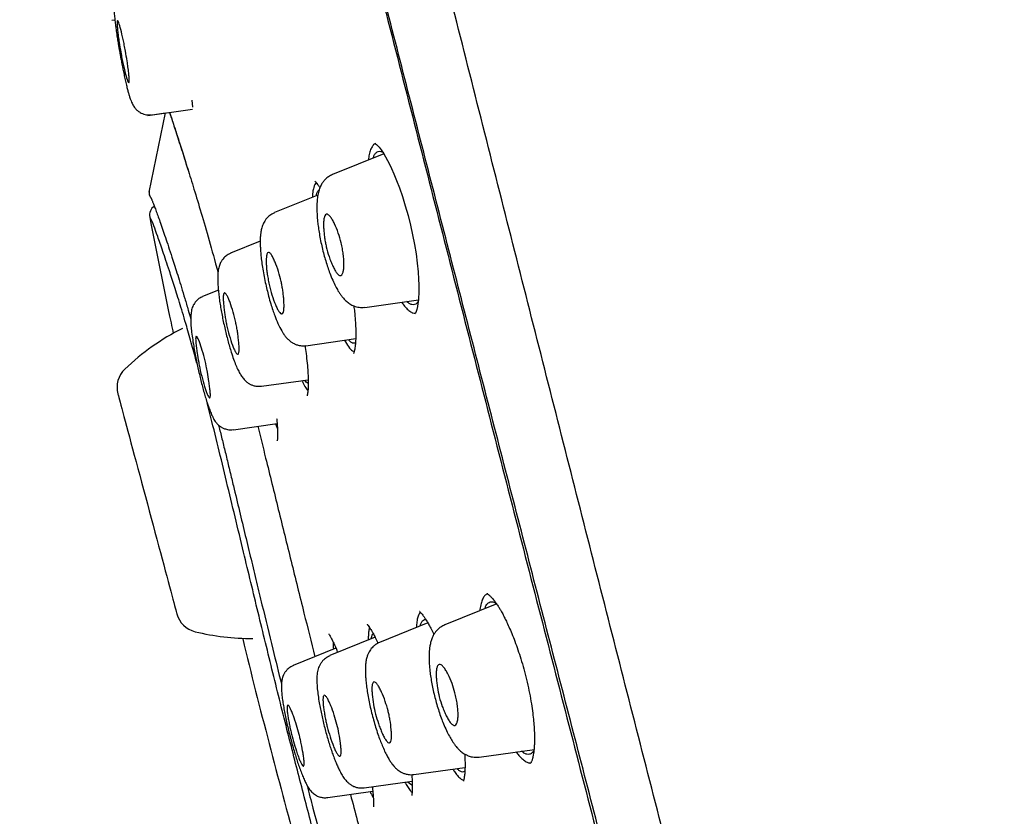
# Model space of a CAD drawing. Header units: millimetres. Extents: x 8 to 1894, y 12 to 2738.
# Tile 63 of 158: x 434 to 462, y 1852 to 1875. Entities that reach past the tile are written whole.
import ezdxf

# ---------------------------------------------------------------- set-up
doc = ezdxf.new("R2010")
doc.units = ezdxf.units.MM

msp = doc.modelspace()

# ---------------------------------------------------------------- linework, layer by layer
at = {"color": 7, "linetype": 'Continuous', "lineweight": 30}
for p, q in [((436.873, 1874.994), (436.958, 1875.006)), ((439.157, 1872.711), (439.177, 1872.503)), ((437.901, 1872.269), (439.182, 1872.449)), ((437.903, 1872.27), (438.402, 1872.34)), ((438.402, 1872.34), (437.935, 1870.077)), ((438.401, 1872.322), (438.399, 1872.326)), ((444.413, 1871.467), (444.361, 1871.434)), ((444.65, 1871.173), (443.181, 1870.58)), ((442.718, 1870.35), (442.678, 1870.292)), ((442.766, 1869.993), (441.521, 1869.49)), ((441.117, 1868.676), (440.27, 1868.333)), ((439.92, 1867.274), (439.466, 1867.09)), ((444.107, 1866.781), (445.642, 1866.997)), ((442.421, 1865.685), (443.849, 1865.886)), ((441.156, 1864.525), (442.49, 1864.712)), ((440.348, 1863.281), (441.6, 1863.457)), ((441.551, 1863.45), (441.611, 1863.311)), ((447.888, 1858.305), (446.395, 1857.702)), ((445.912, 1857.76), (444.528, 1857.201)), ((444.405, 1857.345), (443.106, 1856.82)), ((443.283, 1857.033), (442.063, 1856.54)), ((443.275, 1857.03), (443.276, 1857.049)), ((441.309, 1857.02), (441.31, 1857.02)), ((447.381, 1853.919), (448.962, 1854.141)), ((448.84, 1853.739), (448.825, 1853.751)), ((445.513, 1853.419), (446.976, 1853.624)), ((444.091, 1853.038), (445.464, 1853.231)), ((443.048, 1852.759), (444.338, 1852.94)), ((444.339, 1852.924), (444.33, 1852.939))]:
    msp.add_line(p, q, dxfattribs=at)
at = {"color": 7, "linetype": 'Continuous', "lineweight": 30, "flags": 128}
for points in [[(444.407, 1871.474), (444.406, 1871.474), (444.418, 1871.462), (444.448, 1871.436), (444.482, 1871.401), (444.518, 1871.36), (444.576, 1871.284), (444.64, 1871.189), (444.703, 1871.085), (444.76, 1870.983), (444.813, 1870.879), (444.874, 1870.751), (444.943, 1870.596), (445.018, 1870.412), (445.1, 1870.196), (445.186, 1869.948), (445.269, 1869.684), (445.346, 1869.411), (445.416, 1869.134), (445.478, 1868.856), (445.531, 1868.581), (445.575, 1868.31), (445.61, 1868.048), (445.636, 1867.799), (445.65, 1867.59), (445.656, 1867.425), (445.657, 1867.299), (445.656, 1867.207), (445.654, 1867.155), (445.649, 1867.083), (445.642, 1866.993), (445.63, 1866.893), (445.614, 1866.801), (445.595, 1866.721), (445.576, 1866.659), (445.559, 1866.617), (445.545, 1866.597), (445.545, 1866.597)], [(437.045, 1864.308), (437.047, 1864.302), (437.052, 1864.281), (437.061, 1864.248), (437.074, 1864.201), (437.09, 1864.141), (437.109, 1864.069), (437.132, 1863.984), (437.158, 1863.887), (437.187, 1863.778), (437.219, 1863.659), (437.254, 1863.528), (437.292, 1863.387), (437.332, 1863.237), (437.375, 1863.078), (437.42, 1862.911), (437.466, 1862.736), (437.515, 1862.555), (437.565, 1862.367), (437.617, 1862.175), (437.67, 1861.978), (437.723, 1861.777), (437.778, 1861.574), (437.833, 1861.369), (437.888, 1861.164), (437.943, 1860.958), (437.998, 1860.753), (438.052, 1860.55), (438.106, 1860.35), (438.159, 1860.153), (438.21, 1859.96), (438.26, 1859.773), (438.309, 1859.591), (438.356, 1859.417), (438.401, 1859.249), (438.443, 1859.09), (438.483, 1858.94), (438.521, 1858.8), (438.556, 1858.669), (438.588, 1858.549), (438.617, 1858.44), (438.643, 1858.343), (438.666, 1858.259), (438.686, 1858.186), (438.702, 1858.126), (438.714, 1858.08), (438.723, 1858.046), (438.728, 1858.026), (438.73, 1858.019)], [(437.045, 1864.308), (437.047, 1864.302), (437.052, 1864.281), (437.061, 1864.248), (437.074, 1864.201), (437.09, 1864.141), (437.109, 1864.069), (437.132, 1863.984), (437.158, 1863.887), (437.187, 1863.778), (437.219, 1863.659), (437.254, 1863.528), (437.292, 1863.387), (437.332, 1863.237), (437.375, 1863.078), (437.42, 1862.911), (437.466, 1862.736), (437.515, 1862.555), (437.565, 1862.367), (437.617, 1862.175), (437.67, 1861.978), (437.723, 1861.777), (437.778, 1861.574), (437.833, 1861.369), (437.888, 1861.164), (437.943, 1860.958), (437.998, 1860.753), (438.052, 1860.55), (438.106, 1860.35), (438.159, 1860.153), (438.21, 1859.96), (438.26, 1859.773), (438.309, 1859.591), (438.356, 1859.417), (438.401, 1859.249), (438.443, 1859.09), (438.483, 1858.94), (438.521, 1858.8), (438.556, 1858.669), (438.588, 1858.549), (438.617, 1858.44), (438.643, 1858.343), (438.666, 1858.259), (438.686, 1858.186), (438.702, 1858.126), (438.714, 1858.08), (438.723, 1858.046), (438.728, 1858.026), (438.73, 1858.019)]]:
    msp.add_lwpolyline(points, dxfattribs=at)
at = {"color": 7, "linetype": 'Continuous', "lineweight": 30}
for centre, radius, start, end in [((438.135, 1870.056), 0.2, 189.2265, 221.6057), ((438.249, 1869.422), 0.3, 122.6084, 191.0393), ((441.974, 1860.056), 6.854, 116.7256, 133.6334), ((437.742, 1864.495), 0.721, 133.6334, 195), ((439.427, 1858.206), 0.721, 195, 256.3666), ((440.873, 1864.166), 6.854, 256.3666, 270.2374)]:
    msp.add_arc(centre, radius, start, end, dxfattribs=at)
for points, knots in [([(461.92, 1815.757), (461.605, 1816.986), (460.98, 1819.43), (460.009, 1823.2), (459.035, 1826.981), (458.056, 1830.774), (456.977, 1834.96), (455.795, 1839.539), (454.513, 1844.504), (453.084, 1850.051), (451.508, 1856.181), (449.792, 1862.911), (448.076, 1869.659), (446.361, 1876.437), (444.933, 1882.093), (443.795, 1886.616), (442.939, 1890.014), (442.086, 1893.398), (441.241, 1896.743), (440.459, 1899.819), (439.752, 1902.583), (439.127, 1904.998), (438.561, 1907.143), (438.065, 1908.998), (437.635, 1910.596), (437.202, 1912.198), (436.79, 1913.72), (436.412, 1915.089), (436.114, 1916.171), (435.89, 1916.999), (435.737, 1917.567), (435.648, 1917.892), (435.609, 1918.014), (435.597, 1918.034), (435.6, 1918.025), (435.6, 1918.025)], [0, 0, 0, 0, 0.028425, 0.05657, 0.08452, 0.112315, 0.140016, 0.176199, 0.212256, 0.248183, 0.296953, 0.345657, 0.394582, 0.443744, 0.49315, 0.518006, 0.543042, 0.568293, 0.593809, 0.619642, 0.641414, 0.663436, 0.685472, 0.707234, 0.728735, 0.750032, 0.781689, 0.813116, 0.844401, 0.875629, 0.90684, 0.937939, 0.968835, 0.999454, 1, 1, 1, 1]), ([(482.9, 1835.415), (482.876, 1835.517), (482.582, 1836.742), (481.981, 1839.081), (481.095, 1842.432), (480.168, 1845.772), (479.244, 1848.968), (478.328, 1852.022), (477.424, 1854.934), (476.494, 1857.839), (475.713, 1860.205), (475.097, 1862.033), (474.651, 1863.339), (474.19, 1864.672), (473.713, 1866.032), (473.227, 1867.402), (472.736, 1868.766), (471.927, 1870.989), (470.78, 1874.064), (469.27, 1877.982), (467.718, 1881.878), (466.124, 1885.758), (464.49, 1889.621), (462.816, 1893.468), (461.046, 1897.428), (459.177, 1901.494), (457.205, 1905.668), (455.191, 1909.817), (453.23, 1913.763), (451.922, 1916.316), (451.315, 1917.5)], [0, 0, 0, 0, 0.0035607, 0.0428832, 0.0821999, 0.1214983, 0.1608373, 0.1954267, 0.2300054, 0.2646107, 0.2992356, 0.3148002, 0.3302297, 0.3462152, 0.3628046, 0.3792901, 0.3956712, 0.4121286, 0.4598089, 0.5073703, 0.5550117, 0.6025189, 0.6501371, 0.6977248, 0.7453093, 0.7977573, 0.8500316, 0.9023886, 0.9547039, 1, 1, 1, 1]), ([(460.187, 1815.879), (459.932, 1816.867), (459.421, 1818.84), (458.628, 1821.881), (457.826, 1824.951), (457.018, 1828.045), (456.204, 1831.154), (455.234, 1834.867), (454.104, 1839.185), (452.818, 1844.107), (451.477, 1849.251), (450.08, 1854.616), (448.633, 1860.206), (447.188, 1865.798), (445.747, 1871.395), (444.313, 1876.991), (443.123, 1881.644), (442.18, 1885.349), (441.477, 1888.116), (440.781, 1890.86), (440.094, 1893.569), (439.422, 1896.22), (438.826, 1898.572), (438.306, 1900.615), (437.86, 1902.363), (437.442, 1903.989), (437.013, 1905.637), (436.59, 1907.245), (436.185, 1908.777), (435.809, 1910.199), (435.467, 1911.495), (435.158, 1912.652), (434.899, 1913.618), (434.687, 1914.414), (434.506, 1915.105), (434.37, 1915.633), (434.284, 1915.962), (434.247, 1916.089), (434.235, 1916.111), (434.238, 1916.101), (434.238, 1916.101)], [0, 0, 0, 0, 0.023406, 0.046777, 0.070122, 0.093442, 0.116743, 0.140035, 0.176612, 0.213166, 0.24969, 0.291147, 0.332584, 0.37405, 0.415564, 0.457116, 0.498706, 0.519522, 0.540358, 0.561218, 0.582102, 0.603013, 0.623947, 0.639667, 0.655399, 0.671137, 0.686871, 0.707827, 0.728758, 0.749662, 0.77471, 0.79973, 0.824744, 0.849753, 0.874758, 0.906003, 0.93721, 0.968374, 0.999494, 1, 1, 1, 1]), ([(434.278, 1915.485), (434.298, 1915.416), (434.341, 1915.27), (434.503, 1914.639), (434.74, 1913.747), (435.027, 1912.682), (435.39, 1911.34), (435.79, 1909.847), (436.206, 1908.291), (436.615, 1906.757), (437.082, 1904.999), (437.609, 1902.991), (438.19, 1900.755), (438.855, 1898.175), (439.602, 1895.265), (440.42, 1892.062), (441.258, 1888.784), (442.106, 1885.458), (443.239, 1881.001), (444.663, 1875.41), (446.382, 1868.691), (448.106, 1861.97), (449.838, 1855.248), (451.545, 1848.678), (453.213, 1842.273), (454.836, 1836.054), (456.221, 1830.734), (457.37, 1826.309), (458.287, 1822.761), (459.178, 1819.298), (459.737, 1817.083), (460.011, 1815.997)], [0, 0, 0, 0, 0.038794, 0.082069, 0.114539, 0.147155, 0.180142, 0.213286, 0.23535, 0.257429, 0.279589, 0.301722, 0.323773, 0.345921, 0.372444, 0.398851, 0.425338, 0.451865, 0.47831, 0.530907, 0.583434, 0.635979, 0.688546, 0.741137, 0.790169, 0.838945, 0.88739, 0.915818, 0.944212, 0.972658, 1, 1, 1, 1]), ([(437.236, 1876.117), (437.207, 1876.104), (437.154, 1876.079), (437.088, 1876.028), (437.041, 1875.98), (437.009, 1875.939), (436.989, 1875.909), (436.976, 1875.886), (436.968, 1875.871), (436.957, 1875.847), (436.944, 1875.813), (436.933, 1875.767), (436.925, 1875.71), (436.92, 1875.645), (436.918, 1875.559), (436.921, 1875.451), (436.928, 1875.32), (436.941, 1875.173), (436.956, 1875.023), (436.973, 1874.876), (436.993, 1874.718), (437.017, 1874.554), (437.042, 1874.393), (437.063, 1874.263), (437.079, 1874.17), (437.093, 1874.1), (437.105, 1874.035), (437.12, 1873.953), (437.14, 1873.849), (437.163, 1873.727), (437.19, 1873.588), (437.222, 1873.435), (437.255, 1873.281), (437.288, 1873.138), (437.319, 1873.014), (437.347, 1872.911), (437.376, 1872.814), (437.405, 1872.727), (437.434, 1872.652), (437.46, 1872.596), (437.486, 1872.55), (437.523, 1872.494), (437.564, 1872.446), (437.603, 1872.41), (437.638, 1872.382), (437.686, 1872.35), (437.749, 1872.319), (437.824, 1872.295), (437.914, 1872.281), (437.978, 1872.286), (438.011, 1872.289)], [0, 0, 0, 0, 0.0177511, 0.0331624, 0.0458197, 0.0554925, 0.062087, 0.0658264, 0.0700424, 0.07608, 0.0939985, 0.1197796, 0.1412669, 0.166123, 0.1943103, 0.2258222, 0.2606327, 0.2956257, 0.3278221, 0.3572824, 0.3840736, 0.4193096, 0.4485714, 0.4720252, 0.489791, 0.4987232, 0.5097551, 0.5246591, 0.5434206, 0.5660052, 0.5923648, 0.6224535, 0.6562581, 0.6907658, 0.7223376, 0.7510433, 0.776962, 0.8107788, 0.8387508, 0.8609864, 0.8775954, 0.8922002, 0.9103212, 0.9172908, 0.9252173, 0.937327, 0.9495527, 0.9643182, 0.9813037, 1, 1, 1, 1]), ([(437.262, 1874.111), (437.278, 1874.014), (437.306, 1873.855), (437.335, 1873.645), (437.355, 1873.482), (437.366, 1873.35), (437.37, 1873.242), (437.358, 1873.183), (437.322, 1873.244), (437.266, 1873.432), (437.207, 1873.677), (437.161, 1873.9), (437.12, 1874.114), (437.084, 1874.334), (437.054, 1874.542), (437.035, 1874.704), (437.024, 1874.835), (437.02, 1874.944), (437.028, 1874.992), (437.048, 1874.973), (437.078, 1874.904), (437.127, 1874.741), (437.183, 1874.502), (437.229, 1874.284), (437.251, 1874.169), (437.262, 1874.111)], [0, 0, 0, 0, 0.052276, 0.086088, 0.125167, 0.163317, 0.196887, 0.250057, 0.311886, 0.374196, 0.437047, 0.468982, 0.500959, 0.553131, 0.586992, 0.625752, 0.663235, 0.696627, 0.75054, 0.781808, 0.813114, 0.875316, 0.937523, 0.96881, 1, 1, 1, 1]), ([(438.522, 1872.357), (438.525, 1872.348), (438.536, 1872.315), (438.557, 1872.255), (438.595, 1872.14), (438.648, 1871.977), (438.721, 1871.753), (438.801, 1871.504), (438.886, 1871.238), (438.968, 1870.98), (439.023, 1870.804), (439.047, 1870.727)], [0, 0, 0, 0, 0.025875, 0.095298, 0.164045, 0.316123, 0.466546, 0.615401, 0.762794, 0.896243, 1, 1, 1, 1]), ([(438.523, 1872.357), (438.546, 1872.288), (438.599, 1872.132), (438.707, 1871.799), (438.841, 1871.383), (438.996, 1870.893), (439.171, 1870.33), (439.369, 1869.677), (439.592, 1868.914), (439.774, 1868.275), (439.886, 1867.862), (439.909, 1867.779)], [0, 0, 0, 0, 0.0977849, 0.2214772, 0.3456186, 0.4704521, 0.5949212, 0.7189915, 0.8436823, 0.9682105, 1, 1, 1, 1]), ([(444.361, 1871.434), (444.341, 1871.408), (444.3, 1871.357), (444.254, 1871.233), (444.225, 1871.114), (444.217, 1871.024), (444.215, 1870.997)], [0, 0, 0, 0, 0.303354, 0.595943, 0.882268, 1, 1, 1, 1]), ([(444.349, 1871.052), (444.358, 1871.079), (444.382, 1871.144), (444.431, 1871.208), (444.495, 1871.244), (444.559, 1871.248), (444.605, 1871.224), (444.623, 1871.215)], [0, 0, 0, 0, 0.163103, 0.389649, 0.616393, 0.844608, 1, 1, 1, 1]), ([(443.183, 1870.577), (443.145, 1870.559), (443.074, 1870.525), (442.986, 1870.452), (442.92, 1870.376), (442.866, 1870.293), (442.823, 1870.203), (442.792, 1870.11), (442.772, 1870.029), (442.758, 1869.95), (442.748, 1869.874), (442.742, 1869.795), (442.737, 1869.697), (442.737, 1869.576), (442.743, 1869.416), (442.758, 1869.244), (442.78, 1869.064), (442.808, 1868.882), (442.844, 1868.688), (442.888, 1868.49), (442.937, 1868.296), (442.99, 1868.108), (443.047, 1867.928), (443.113, 1867.74), (443.188, 1867.557), (443.266, 1867.392), (443.332, 1867.272), (443.387, 1867.186), (443.438, 1867.113), (443.502, 1867.033), (443.58, 1866.954), (443.679, 1866.877), (443.802, 1866.814), (443.948, 1866.774), (444.052, 1866.78), (444.107, 1866.784)], [0, 0, 0, 0, 0.028374, 0.054232, 0.077143, 0.09699, 0.125728, 0.148829, 0.169924, 0.19072, 0.211387, 0.231938, 0.252401, 0.284426, 0.319707, 0.359191, 0.391684, 0.42661, 0.463322, 0.499862, 0.536005, 0.571771, 0.607174, 0.642244, 0.688633, 0.732148, 0.768846, 0.791857, 0.812573, 0.838705, 0.869516, 0.89909, 0.929678, 0.963582, 1, 1, 1, 1]), ([(442.678, 1870.292), (442.659, 1870.241), (442.625, 1870.153), (442.614, 1869.996), (442.609, 1869.93)], [0, 0, 0, 0, 0.581604, 1, 1, 1, 1]), ([(442.681, 1870.392), (442.682, 1870.391), (442.682, 1870.39), (442.694, 1870.378), (442.712, 1870.359), (442.741, 1870.323), (442.779, 1870.271), (442.809, 1870.223), (442.824, 1870.199)], [0, 0, 0, 0, 0.1421548, 0.2945679, 0.4283759, 0.6045932, 0.8030327, 1, 1, 1, 1]), ([(437.94, 1870.092), (437.938, 1870.082), (437.933, 1870.062), (437.936, 1870.038), (437.937, 1870.025)], [0, 0, 0, 0, 0.4730362, 1, 1, 1, 1]), ([(442.715, 1869.973), (442.722, 1869.997), (442.738, 1870.059), (442.772, 1870.116), (442.802, 1870.133), (442.816, 1870.14)], [0, 0, 0, 0, 0.273117, 0.679783, 1, 1, 1, 1]), ([(437.985, 1869.923), (437.985, 1869.923), (437.985, 1869.924), (437.986, 1869.922), (437.988, 1869.917), (437.994, 1869.905), (438.003, 1869.886), (438.013, 1869.863), (438.025, 1869.835), (438.039, 1869.801), (438.055, 1869.761), (438.073, 1869.714), (438.101, 1869.64), (438.142, 1869.53), (438.199, 1869.372), (438.264, 1869.186), (438.339, 1868.97), (438.423, 1868.722), (438.516, 1868.445), (438.607, 1868.169), (438.695, 1867.897), (438.776, 1867.639), (438.865, 1867.353), (438.959, 1867.04), (439.047, 1866.742), (439.105, 1866.536), (439.129, 1866.455)], [0, 0, 0, 0, 0.0024223, 0.0228195, 0.0409448, 0.0675491, 0.0926079, 0.11858, 0.1454741, 0.1732867, 0.2020131, 0.2316474, 0.2621818, 0.327789, 0.3919848, 0.4543722, 0.5231329, 0.5897449, 0.6561272, 0.7248694, 0.7720641, 0.8202209, 0.8692502, 0.9189986, 0.9678204, 1, 1, 1, 1]), ([(441.523, 1869.486), (441.498, 1869.475), (441.451, 1869.454), (441.373, 1869.4), (441.301, 1869.331), (441.246, 1869.253), (441.198, 1869.166), (441.161, 1869.065), (441.137, 1868.95), (441.123, 1868.841), (441.116, 1868.726), (441.116, 1868.599), (441.122, 1868.454), (441.134, 1868.298), (441.153, 1868.122), (441.181, 1867.926), (441.217, 1867.714), (441.261, 1867.498), (441.308, 1867.292), (441.36, 1867.086), (441.415, 1866.889), (441.473, 1866.706), (441.541, 1866.516), (441.625, 1866.31), (441.71, 1866.141), (441.78, 1866.028), (441.835, 1865.951), (441.902, 1865.875), (441.974, 1865.811), (442.035, 1865.77), (442.08, 1865.745), (442.118, 1865.728), (442.159, 1865.712), (442.209, 1865.697), (442.27, 1865.686), (442.342, 1865.68), (442.393, 1865.686), (442.421, 1865.688)], [0, 0, 0, 0, 0.017939, 0.034379, 0.062018, 0.082193, 0.09805, 0.135013, 0.167511, 0.195055, 0.226429, 0.262582, 0.295247, 0.329827, 0.366369, 0.404958, 0.44542, 0.486463, 0.524824, 0.560314, 0.603136, 0.6409, 0.676832, 0.733209, 0.792652, 0.817319, 0.842607, 0.868886, 0.894515, 0.914567, 0.926677, 0.934621, 0.943868, 0.954047, 0.966918, 0.982318, 1, 1, 1, 1]), ([(443.433, 1868.626), (443.439, 1868.599), (443.451, 1868.544), (443.473, 1868.434), (443.495, 1868.294), (443.511, 1868.134), (443.515, 1868.027), (443.513, 1867.96), (443.51, 1867.922), (443.506, 1867.879), (443.496, 1867.812), (443.473, 1867.731), (443.437, 1867.69), (443.399, 1867.689), (443.363, 1867.704), (443.315, 1867.749), (443.255, 1867.838), (443.196, 1867.953), (443.139, 1868.086), (443.073, 1868.268), (443.017, 1868.457), (442.979, 1868.64), (442.957, 1868.776), (442.941, 1868.92), (442.93, 1869.066), (442.928, 1869.205), (442.939, 1869.324), (442.964, 1869.411), (443.001, 1869.447), (443.037, 1869.447), (443.074, 1869.429), (443.123, 1869.38), (443.184, 1869.288), (443.261, 1869.14), (443.352, 1868.922), (443.407, 1868.72), (443.433, 1868.626)], [0, 0, 0, 0, 0.014539, 0.029281, 0.059888, 0.091726, 0.125064, 0.132483, 0.142244, 0.154398, 0.168913, 0.20464, 0.249767, 0.268811, 0.287482, 0.323271, 0.357165, 0.389392, 0.419689, 0.448438, 0.500576, 0.522355, 0.546984, 0.574148, 0.604165, 0.636688, 0.672132, 0.710336, 0.751163, 0.770356, 0.788912, 0.824792, 0.858721, 0.890678, 0.948771, 1, 1, 1, 1]), ([(439.304, 1865.187), (439.257, 1865.36), (439.155, 1865.739), (438.994, 1866.305), (438.825, 1866.87), (438.661, 1867.39), (438.492, 1867.909), (438.327, 1868.402), (438.178, 1868.829), (438.067, 1869.131), (437.995, 1869.306), (437.959, 1869.364), (437.956, 1869.364), (437.955, 1869.364)], [0, 0, 0, 0, 0.047494, 0.103629, 0.178424, 0.253298, 0.328166, 0.440426, 0.552398, 0.663666, 0.775186, 0.887484, 1, 1, 1, 1]), ([(437.955, 1869.364), (438.153, 1868.354), (438.37, 1867.242), (438.608, 1866.135), (438.63, 1866.034)], [0, 0, 0, 0, 0.908828, 1, 1, 1, 1]), ([(440.272, 1868.329), (440.248, 1868.318), (440.204, 1868.298), (440.129, 1868.247), (440.062, 1868.183), (440.012, 1868.112), (439.98, 1868.054), (439.958, 1868.004), (439.937, 1867.941), (439.921, 1867.877), (439.909, 1867.797), (439.901, 1867.694), (439.901, 1867.569), (439.907, 1867.421), (439.92, 1867.261), (439.938, 1867.093), (439.962, 1866.917), (439.991, 1866.738), (440.024, 1866.557), (440.061, 1866.375), (440.101, 1866.193), (440.144, 1866.012), (440.19, 1865.834), (440.238, 1865.661), (440.293, 1865.479), (440.354, 1865.298), (440.419, 1865.127), (440.484, 1864.983), (440.546, 1864.866), (440.609, 1864.77), (440.687, 1864.682), (440.767, 1864.619), (440.828, 1864.583), (440.887, 1864.557), (440.952, 1864.536), (441.046, 1864.52), (441.116, 1864.525), (441.155, 1864.528)], [0, 0, 0, 0, 0.016447, 0.031438, 0.056306, 0.073783, 0.083827, 0.099191, 0.115663, 0.136926, 0.164015, 0.19701, 0.234746, 0.272165, 0.308772, 0.344627, 0.379809, 0.414386, 0.44821, 0.481623, 0.515184, 0.548917, 0.582827, 0.616925, 0.651263, 0.697416, 0.74186, 0.783877, 0.82357, 0.860502, 0.8947, 0.917489, 0.935249, 0.943484, 0.956958, 0.976027, 1, 1, 1, 1]), ([(441.716, 1867.522), (441.724, 1867.485), (441.741, 1867.405), (441.761, 1867.279), (441.779, 1867.141), (441.793, 1866.998), (441.8, 1866.857), (441.797, 1866.731), (441.781, 1866.632), (441.753, 1866.595), (441.723, 1866.596), (441.694, 1866.611), (441.655, 1866.655), (441.604, 1866.743), (441.536, 1866.891), (441.454, 1867.122), (441.39, 1867.36), (441.356, 1867.518), (441.334, 1867.631), (441.313, 1867.759), (441.298, 1867.883), (441.291, 1867.99), (441.288, 1868.097), (441.292, 1868.213), (441.307, 1868.315), (441.335, 1868.357), (441.366, 1868.355), (441.396, 1868.337), (441.437, 1868.287), (441.49, 1868.194), (441.558, 1868.044), (441.64, 1867.822), (441.692, 1867.618), (441.716, 1867.522)], [0, 0, 0, 0, 0.019857, 0.04293, 0.069037, 0.098677, 0.131469, 0.167757, 0.207343, 0.250069, 0.268469, 0.28641, 0.321393, 0.354844, 0.386871, 0.446599, 0.501107, 0.516585, 0.532018, 0.562838, 0.588387, 0.60693, 0.632524, 0.664998, 0.70447, 0.750741, 0.769431, 0.787855, 0.823152, 0.856902, 0.888828, 0.947688, 1, 1, 1, 1]), ([(440.418, 1866.352), (440.422, 1866.332), (440.431, 1866.287), (440.445, 1866.216), (440.461, 1866.12), (440.479, 1865.999), (440.496, 1865.856), (440.51, 1865.711), (440.516, 1865.578), (440.509, 1865.473), (440.489, 1865.435), (440.465, 1865.437), (440.442, 1865.453), (440.41, 1865.498), (440.367, 1865.584), (440.308, 1865.733), (440.233, 1865.967), (440.173, 1866.2), (440.142, 1866.346), (440.13, 1866.415), (440.114, 1866.509), (440.097, 1866.629), (440.078, 1866.772), (440.064, 1866.918), (440.058, 1867.054), (440.063, 1867.161), (440.083, 1867.2), (440.107, 1867.197), (440.131, 1867.178), (440.164, 1867.128), (440.209, 1867.036), (440.268, 1866.886), (440.343, 1866.661), (440.394, 1866.452), (440.418, 1866.352)], [0, 0, 0, 0, 0.011178, 0.024116, 0.038819, 0.063937, 0.093208, 0.12638, 0.163706, 0.204996, 0.250087, 0.267946, 0.285421, 0.319702, 0.352731, 0.384667, 0.444992, 0.501153, 0.511811, 0.524329, 0.538572, 0.563377, 0.592555, 0.625765, 0.66326, 0.704953, 0.750714, 0.768811, 0.786717, 0.821249, 0.854537, 0.886328, 0.945845, 1, 1, 1, 1]), ([(439.468, 1867.086), (439.432, 1867.069), (439.364, 1867.036), (439.286, 1866.966), (439.232, 1866.899), (439.193, 1866.829), (439.174, 1866.778), (439.155, 1866.71), (439.142, 1866.639), (439.13, 1866.548), (439.126, 1866.432), (439.132, 1866.288), (439.148, 1866.113), (439.175, 1865.908), (439.209, 1865.693), (439.247, 1865.484), (439.284, 1865.293), (439.323, 1865.103), (439.365, 1864.915), (439.408, 1864.732), (439.452, 1864.555), (439.498, 1864.384), (439.546, 1864.218), (439.595, 1864.061), (439.646, 1863.914), (439.697, 1863.779), (439.746, 1863.667), (439.79, 1863.581), (439.827, 1863.521), (439.859, 1863.48), (439.883, 1863.453), (439.904, 1863.432), (439.932, 1863.406), (439.966, 1863.379), (440.006, 1863.354), (440.038, 1863.336), (440.076, 1863.319), (440.125, 1863.301), (440.186, 1863.286), (440.263, 1863.277), (440.318, 1863.282), (440.348, 1863.285)], [0, 0, 0, 0, 0.024077, 0.045881, 0.065005, 0.081636, 0.106289, 0.129279, 0.150787, 0.170863, 0.203332, 0.240347, 0.282674, 0.330253, 0.379165, 0.41539, 0.451001, 0.486043, 0.520557, 0.554553, 0.588201, 0.62229, 0.65704, 0.692588, 0.729016, 0.766363, 0.80428, 0.837539, 0.864349, 0.884697, 0.898599, 0.903361, 0.908783, 0.923985, 0.930401, 0.937491, 0.94593, 0.955383, 0.967727, 0.982729, 1, 1, 1, 1]), ([(445.167, 1866.93), (445.177, 1866.913), (445.223, 1866.842), (445.3, 1866.752), (445.397, 1866.664), (445.484, 1866.614), (445.534, 1866.613), (445.557, 1866.613)], [0, 0, 0, 0, 0.0729921, 0.3128104, 0.55559, 0.7984136, 1, 1, 1, 1]), ([(445.637, 1866.949), (445.624, 1866.931), (445.593, 1866.885), (445.534, 1866.855), (445.46, 1866.853), (445.385, 1866.884), (445.332, 1866.93), (445.31, 1866.95)], [0, 0, 0, 0, 0.154405, 0.378447, 0.601635, 0.82713, 1, 1, 1, 1]), ([(443.795, 1866.822), (443.802, 1866.768), (443.821, 1866.622), (443.839, 1866.407), (443.851, 1866.184), (443.854, 1865.993), (443.85, 1865.858), (443.843, 1865.761), (443.836, 1865.687), (443.826, 1865.615), (443.813, 1865.545), (443.798, 1865.486), (443.789, 1865.469), (443.784, 1865.46)], [0, 0, 0, 0, 0.071271, 0.190858, 0.304032, 0.41148, 0.513348, 0.562203, 0.616855, 0.688236, 0.776149, 0.880183, 1, 1, 1, 1]), ([(439.575, 1865.1), (439.586, 1865.043), (439.615, 1864.892), (439.647, 1864.688), (439.673, 1864.501), (439.689, 1864.353), (439.693, 1864.233), (439.679, 1864.184), (439.65, 1864.203), (439.62, 1864.255), (439.584, 1864.341), (439.533, 1864.489), (439.464, 1864.726), (439.395, 1864.997), (439.348, 1865.251), (439.316, 1865.451), (439.29, 1865.64), (439.273, 1865.791), (439.267, 1865.914), (439.281, 1865.965), (439.31, 1865.944), (439.352, 1865.867), (439.417, 1865.695), (439.5, 1865.416), (439.55, 1865.203), (439.575, 1865.1)], [0, 0, 0, 0, 0.030626, 0.082171, 0.11616, 0.155513, 0.200195, 0.250018, 0.28421, 0.317735, 0.350318, 0.382175, 0.443209, 0.501277, 0.530129, 0.581117, 0.615047, 0.654763, 0.700053, 0.750802, 0.78559, 0.819337, 0.883551, 0.943815, 1, 1, 1, 1]), ([(443.527, 1865.84), (443.566, 1865.776), (443.647, 1865.64), (443.742, 1865.536), (443.791, 1865.526), (443.807, 1865.523)], [0, 0, 0, 0, 0.375691, 0.798835, 1, 1, 1, 1]), ([(443.844, 1865.773), (443.836, 1865.767), (443.812, 1865.748), (443.762, 1865.757), (443.701, 1865.789), (443.658, 1865.836), (443.64, 1865.856)], [0, 0, 0, 0, 0.137471, 0.452802, 0.771316, 1, 1, 1, 1]), ([(442.397, 1865.687), (442.408, 1865.61), (442.434, 1865.432), (442.461, 1865.182), (442.481, 1864.938), (442.491, 1864.728), (442.492, 1864.566), (442.486, 1864.441), (442.478, 1864.354), (442.467, 1864.289), (442.46, 1864.267), (442.457, 1864.255)], [0, 0, 0, 0, 0.106077, 0.243646, 0.37714, 0.506671, 0.632226, 0.72428, 0.816226, 0.908131, 1, 1, 1, 1]), ([(442.31, 1864.687), (442.319, 1864.667), (442.367, 1864.561), (442.427, 1864.461), (442.47, 1864.42), (442.482, 1864.408)], [0, 0, 0, 0, 0.140448, 0.750259, 1, 1, 1, 1]), ([(442.49, 1864.601), (442.473, 1864.612), (442.444, 1864.631), (442.409, 1864.679), (442.395, 1864.699)], [0, 0, 0, 0, 0.595807, 1, 1, 1, 1]), ([(445.577, 1839.53), (445.578, 1839.53), (445.579, 1839.532), (445.579, 1839.571), (445.563, 1839.683), (445.527, 1839.889), (445.464, 1840.219), (445.368, 1840.696), (445.25, 1841.268), (445.13, 1841.849), (445.009, 1842.414), (444.88, 1843.002), (444.743, 1843.606), (444.602, 1844.204), (444.446, 1844.846), (444.257, 1845.605), (444.032, 1846.485), (443.774, 1847.475), (443.465, 1848.649), (443.107, 1850.001), (442.704, 1851.531), (442.303, 1853.066), (441.893, 1854.665), (441.479, 1856.327), (441.057, 1858.053), (440.698, 1859.542), (440.398, 1860.79), (440.155, 1861.799), (439.915, 1862.79), (439.729, 1863.546), (439.626, 1863.949), (439.6, 1864.05)], [0, 0, 0, 0, 0.035924, 0.071751, 0.107481, 0.143255, 0.179298, 0.224487, 0.269567, 0.299705, 0.32984, 0.35988, 0.382415, 0.404986, 0.427542, 0.45004, 0.480043, 0.510152, 0.540164, 0.584956, 0.629875, 0.674916, 0.719965, 0.770358, 0.820726, 0.87111, 0.900881, 0.930729, 0.960502, 0.990157, 1, 1, 1, 1]), ([(441.587, 1863.605), (441.588, 1863.59), (441.596, 1863.513), (441.606, 1863.389), (441.614, 1863.237), (441.615, 1863.103), (441.61, 1863.037), (441.607, 1863.003)], [0, 0, 0, 0, 0.0538187, 0.2792049, 0.5119957, 0.7521991, 1, 1, 1, 1]), ([(439.927, 1863.411), (439.94, 1863.359), (439.983, 1863.185), (440.058, 1862.879), (440.154, 1862.488), (440.251, 1862.084), (440.375, 1861.571), (440.521, 1860.962), (440.689, 1860.264), (440.852, 1859.585), (441.011, 1858.925), (441.218, 1858.068), (441.454, 1857.095), (441.642, 1856.338), (441.725, 1856.003)], [0, 0, 0, 0, 0.022137, 0.07373, 0.127803, 0.184022, 0.239786, 0.33692, 0.430873, 0.52185, 0.60987, 0.696079, 0.865561, 1, 1, 1, 1]), ([(441.047, 1863.38), (441.122, 1863.077), (441.317, 1862.293), (441.635, 1861.004), (442, 1859.524), (442.348, 1858.118), (442.577, 1857.207), (442.682, 1856.79)], [0, 0, 0, 0, 0.140344, 0.363982, 0.587627, 0.811597, 1, 1, 1, 1]), ([(441.607, 1863.003), (441.606, 1862.992), (441.603, 1862.972), (441.6, 1862.961), (441.601, 1862.964), (441.601, 1862.964)], [0, 0, 0, 0, 0.501515, 0.961795, 1, 1, 1, 1]), ([(441.603, 1862.97), (441.605, 1862.975), (441.607, 1862.981), (441.616, 1862.993), (441.617, 1862.996)], [0, 0, 0, 0, 0.827843, 1, 1, 1, 1]), ([(447.609, 1858.589), (447.585, 1858.573), (447.536, 1858.541), (447.479, 1858.445), (447.435, 1858.311), (447.409, 1858.197), (447.403, 1858.119), (447.402, 1858.109)], [0, 0, 0, 0, 0.240073, 0.478981, 0.720414, 0.962577, 1, 1, 1, 1]), ([(447.63, 1858.589), (447.629, 1858.588), (447.622, 1858.587), (447.617, 1858.588), (447.621, 1858.584), (447.639, 1858.572), (447.667, 1858.55), (447.716, 1858.506), (447.786, 1858.428), (447.856, 1858.335), (447.918, 1858.243), (447.973, 1858.156), (448.017, 1858.08), (448.058, 1858.006), (448.104, 1857.917), (448.164, 1857.796), (448.237, 1857.639), (448.318, 1857.448), (448.404, 1857.229), (448.491, 1856.987), (448.577, 1856.723), (448.661, 1856.438), (448.739, 1856.134), (448.808, 1855.823), (448.864, 1855.522), (448.905, 1855.247), (448.934, 1855.007), (448.952, 1854.802), (448.961, 1854.63), (448.965, 1854.493), (448.965, 1854.378), (448.961, 1854.273), (448.954, 1854.167), (448.944, 1854.067), (448.932, 1853.991), (448.921, 1853.938), (448.912, 1853.901), (448.903, 1853.865), (448.892, 1853.83), (448.879, 1853.793), (448.865, 1853.762), (448.853, 1853.741), (448.845, 1853.74), (448.84, 1853.739)], [0, 0, 0, 0, 0.001945, 0.01765, 0.030956, 0.042577, 0.054113, 0.08864, 0.123004, 0.150309, 0.175008, 0.195456, 0.211647, 0.223661, 0.239913, 0.261225, 0.287614, 0.317903, 0.34999, 0.383809, 0.419334, 0.456558, 0.495471, 0.53608, 0.576455, 0.613455, 0.647012, 0.677095, 0.70369, 0.726792, 0.744348, 0.763834, 0.785273, 0.808476, 0.830072, 0.842106, 0.853021, 0.864287, 0.880731, 0.902648, 0.929907, 0.962382, 1, 1, 1, 1]), ([(447.542, 1858.165), (447.553, 1858.194), (447.578, 1858.261), (447.631, 1858.325), (447.699, 1858.363), (447.776, 1858.366), (447.834, 1858.337), (447.863, 1858.323)], [0, 0, 0, 0, 0.160039, 0.370045, 0.580284, 0.791731, 1, 1, 1, 1]), ([(445.701, 1858.059), (445.689, 1858.047), (445.659, 1858.018), (445.625, 1857.927), (445.596, 1857.798), (445.588, 1857.684), (445.584, 1857.628)], [0, 0, 0, 0, 0.185004, 0.45889, 0.735799, 1, 1, 1, 1]), ([(445.68, 1858.082), (445.679, 1858.082), (445.675, 1858.082), (445.692, 1858.07), (445.723, 1858.036), (445.767, 1857.983), (445.817, 1857.915), (445.87, 1857.833), (445.931, 1857.732), (445.998, 1857.605), (446.051, 1857.501), (446.081, 1857.434), (446.085, 1857.423)], [0, 0, 0, 0, 0.0131581, 0.0923801, 0.2271609, 0.3478362, 0.455861, 0.5695671, 0.6936815, 0.8281801, 0.9733227, 1, 1, 1, 1]), ([(444.175, 1857.718), (444.175, 1857.718), (444.175, 1857.718), (444.187, 1857.706), (444.205, 1857.683), (444.243, 1857.632), (444.287, 1857.564), (444.337, 1857.478), (444.395, 1857.366), (444.445, 1857.264), (444.477, 1857.192), (444.485, 1857.173)], [0, 0, 0, 0, 0.0337395, 0.0808767, 0.2165365, 0.3434877, 0.4730069, 0.615677, 0.7713985, 0.9401246, 1, 1, 1, 1]), ([(444.247, 1857.624), (444.247, 1857.623), (444.235, 1857.602), (444.222, 1857.523), (444.209, 1857.407), (444.21, 1857.307), (444.211, 1857.266)], [0, 0, 0, 0, 0.014098, 0.377977, 0.745826, 1, 1, 1, 1]), ([(445.697, 1857.673), (445.703, 1857.7), (445.72, 1857.763), (445.76, 1857.822), (445.807, 1857.856), (445.844, 1857.851), (445.859, 1857.849)], [0, 0, 0, 0, 0.207608, 0.498597, 0.789693, 1, 1, 1, 1]), ([(446.397, 1857.699), (446.358, 1857.68), (446.288, 1857.646), (446.206, 1857.579), (446.155, 1857.523), (446.123, 1857.483), (446.1, 1857.449), (446.078, 1857.412), (446.056, 1857.37), (446.027, 1857.306), (445.997, 1857.219), (445.973, 1857.109), (445.958, 1857.001), (445.949, 1856.89), (445.946, 1856.754), (445.953, 1856.58), (445.969, 1856.392), (445.995, 1856.199), (446.027, 1856.013), (446.067, 1855.82), (446.114, 1855.623), (446.168, 1855.425), (446.228, 1855.229), (446.292, 1855.043), (446.365, 1854.857), (446.443, 1854.68), (446.525, 1854.519), (446.594, 1854.402), (446.651, 1854.317), (446.698, 1854.254), (446.747, 1854.193), (446.813, 1854.123), (446.884, 1854.062), (446.948, 1854.018), (446.994, 1853.992), (447.032, 1853.973), (447.074, 1853.956), (447.127, 1853.938), (447.198, 1853.921), (447.286, 1853.912), (447.348, 1853.918), (447.381, 1853.921)], [0, 0, 0, 0, 0.02997, 0.053331, 0.069545, 0.079429, 0.089174, 0.099867, 0.111493, 0.124165, 0.153191, 0.184365, 0.211363, 0.235247, 0.270215, 0.309836, 0.354173, 0.389122, 0.424777, 0.460847, 0.497381, 0.534423, 0.571983, 0.609725, 0.645551, 0.689975, 0.730778, 0.768004, 0.788957, 0.809179, 0.828715, 0.85154, 0.880818, 0.897746, 0.911193, 0.921109, 0.929538, 0.941606, 0.957506, 0.977069, 1, 1, 1, 1]), ([(440.611, 1857.323), (440.613, 1857.317), (440.854, 1856.311), (441.366, 1854.312), (441.896, 1852.325), (442.161, 1851.332)], [0, 0, 0, 0, 0.002895, 0.501744, 1, 1, 1, 1]), ([(443.08, 1857.44), (443.08, 1857.44), (443.079, 1857.439), (443.095, 1857.417), (443.117, 1857.38), (443.161, 1857.299), (443.222, 1857.176), (443.281, 1857.042), (443.32, 1856.943), (443.333, 1856.911)], [0, 0, 0, 0, 0.0404961, 0.1014805, 0.2659919, 0.4331457, 0.6595935, 0.8919376, 1, 1, 1, 1]), ([(444.296, 1857.301), (444.3, 1857.324), (444.31, 1857.384), (444.329, 1857.431), (444.348, 1857.443), (444.353, 1857.446)], [0, 0, 0, 0, 0.330653, 0.824988, 1, 1, 1, 1]), ([(443.205, 1857.208), (443.205, 1857.208), (443.202, 1857.171), (443.205, 1857.104), (443.211, 1857.025), (443.213, 1857.005)], [0, 0, 0, 0, 0.00761, 0.7495566, 1, 1, 1, 1]), ([(444.53, 1857.197), (444.491, 1857.179), (444.422, 1857.146), (444.346, 1857.08), (444.298, 1857.027), (444.264, 1856.981), (444.23, 1856.927), (444.195, 1856.853), (444.162, 1856.756), (444.142, 1856.658), (444.13, 1856.558), (444.125, 1856.466), (444.124, 1856.363), (444.129, 1856.241), (444.14, 1856.097), (444.159, 1855.931), (444.187, 1855.746), (444.223, 1855.549), (444.266, 1855.344), (444.317, 1855.136), (444.373, 1854.928), (444.435, 1854.724), (444.498, 1854.533), (444.561, 1854.363), (444.626, 1854.202), (444.693, 1854.055), (444.759, 1853.927), (444.812, 1853.837), (444.854, 1853.773), (444.888, 1853.726), (444.933, 1853.668), (444.992, 1853.604), (445.058, 1853.547), (445.118, 1853.506), (445.166, 1853.48), (445.205, 1853.462), (445.248, 1853.445), (445.297, 1853.431), (445.358, 1853.419), (445.433, 1853.413), (445.485, 1853.419), (445.513, 1853.421)], [0, 0, 0, 0, 0.028218, 0.049831, 0.064196, 0.073713, 0.090407, 0.112256, 0.135251, 0.16543, 0.192269, 0.217172, 0.244359, 0.274667, 0.308129, 0.344714, 0.382518, 0.420737, 0.459168, 0.497853, 0.536831, 0.576102, 0.614972, 0.651294, 0.685032, 0.726025, 0.762469, 0.795531, 0.811049, 0.826218, 0.844439, 0.866979, 0.890956, 0.910282, 0.924615, 0.933883, 0.942865, 0.953029, 0.966059, 0.981799, 1, 1, 1, 1]), ([(443.108, 1856.816), (443.084, 1856.805), (443.04, 1856.785), (442.983, 1856.746), (442.938, 1856.707), (442.903, 1856.671), (442.877, 1856.639), (442.856, 1856.61), (442.83, 1856.569), (442.802, 1856.513), (442.776, 1856.442), (442.756, 1856.363), (442.744, 1856.284), (442.738, 1856.208), (442.737, 1856.123), (442.74, 1856.012), (442.75, 1855.867), (442.772, 1855.682), (442.803, 1855.487), (442.838, 1855.295), (442.875, 1855.117), (442.917, 1854.935), (442.962, 1854.754), (443.01, 1854.575), (443.061, 1854.4), (443.113, 1854.232), (443.166, 1854.073), (443.219, 1853.924), (443.272, 1853.788), (443.325, 1853.664), (443.382, 1853.541), (443.442, 1853.428), (443.516, 1853.311), (443.594, 1853.219), (443.657, 1853.165), (443.701, 1853.132), (443.743, 1853.107), (443.8, 1853.078), (443.88, 1853.05), (443.981, 1853.032), (444.053, 1853.038), (444.091, 1853.041)], [0, 0, 0, 0, 0.016227, 0.030451, 0.042431, 0.052012, 0.060931, 0.06788, 0.075942, 0.095509, 0.116573, 0.135623, 0.160912, 0.184279, 0.209427, 0.236593, 0.276005, 0.319169, 0.365029, 0.399414, 0.433635, 0.467573, 0.501287, 0.534804, 0.56813, 0.601235, 0.633952, 0.66634, 0.698483, 0.730406, 0.762106, 0.803807, 0.844216, 0.883788, 0.906827, 0.91508, 0.924244, 0.937481, 0.954748, 0.975772, 1, 1, 1, 1]), ([(442.065, 1856.536), (442.041, 1856.525), (441.996, 1856.504), (441.939, 1856.464), (441.894, 1856.425), (441.86, 1856.388), (441.835, 1856.356), (441.817, 1856.329), (441.801, 1856.303), (441.79, 1856.283), (441.783, 1856.268), (441.781, 1856.262), (441.779, 1856.259), (441.778, 1856.256), (441.776, 1856.253), (441.776, 1856.252), (441.776, 1856.252), (441.776, 1856.251), (441.775, 1856.25), (441.775, 1856.249), (441.775, 1856.249), (441.775, 1856.248), (441.774, 1856.248), (441.774, 1856.247), (441.773, 1856.245), (441.772, 1856.242), (441.769, 1856.235), (441.764, 1856.223), (441.756, 1856.201), (441.746, 1856.168), (441.735, 1856.119), (441.727, 1856.057), (441.723, 1855.988), (441.722, 1855.915), (441.726, 1855.815), (441.737, 1855.683), (441.759, 1855.516), (441.787, 1855.346), (441.821, 1855.166), (441.86, 1854.98), (441.903, 1854.79), (441.949, 1854.6), (441.998, 1854.413), (442.047, 1854.232), (442.097, 1854.058), (442.148, 1853.889), (442.202, 1853.725), (442.257, 1853.567), (442.314, 1853.418), (442.371, 1853.28), (442.423, 1853.168), (442.468, 1853.084), (442.506, 1853.023), (442.542, 1852.974), (442.576, 1852.933), (442.615, 1852.895), (442.667, 1852.854), (442.72, 1852.821), (442.779, 1852.793), (442.847, 1852.77), (442.94, 1852.754), (443.01, 1852.759), (443.048, 1852.762)], [0, 0, 0, 0, 0.015209, 0.028714, 0.040242, 0.049631, 0.058755, 0.065536, 0.070984, 0.076782, 0.078751, 0.079561, 0.080296, 0.081002, 0.08173, 0.083412, 0.084148, 0.084415, 0.084632, 0.084728, 0.084821, 0.084917, 0.085018, 0.085251, 0.085541, 0.086329, 0.087417, 0.092576, 0.100615, 0.115776, 0.135897, 0.158757, 0.181001, 0.202644, 0.223745, 0.264475, 0.303539, 0.341297, 0.378286, 0.414706, 0.450393, 0.485303, 0.519497, 0.552994, 0.585809, 0.618788, 0.652562, 0.687288, 0.723075, 0.759983, 0.798033, 0.82626, 0.850958, 0.871875, 0.89176, 0.906653, 0.92098, 0.936686, 0.945818, 0.959416, 0.977699, 1, 1, 1, 1]), ([(446.689, 1855.757), (446.696, 1855.73), (446.709, 1855.676), (446.733, 1855.565), (446.757, 1855.426), (446.775, 1855.266), (446.78, 1855.152), (446.777, 1855.07), (446.772, 1855.012), (446.76, 1854.938), (446.736, 1854.86), (446.699, 1854.823), (446.66, 1854.823), (446.621, 1854.839), (446.57, 1854.885), (446.505, 1854.977), (446.441, 1855.094), (446.381, 1855.226), (446.311, 1855.404), (446.236, 1855.636), (446.189, 1855.875), (446.165, 1856.061), (446.153, 1856.207), (446.152, 1856.341), (446.163, 1856.455), (446.19, 1856.537), (446.236, 1856.578), (446.295, 1856.564), (446.36, 1856.501), (446.426, 1856.407), (446.508, 1856.258), (446.604, 1856.044), (446.662, 1855.848), (446.689, 1855.757)], [0, 0, 0, 0, 0.014694, 0.029544, 0.060236, 0.091986, 0.125072, 0.138061, 0.15424, 0.173552, 0.208137, 0.249795, 0.269464, 0.288667, 0.325305, 0.35969, 0.392103, 0.42226, 0.450513, 0.500686, 0.549666, 0.57749, 0.607697, 0.640006, 0.674747, 0.711849, 0.751146, 0.789963, 0.826678, 0.861133, 0.893246, 0.950712, 1, 1, 1, 1]), ([(444.775, 1855.245), (444.785, 1855.204), (444.805, 1855.118), (444.84, 1854.93), (444.865, 1854.738), (444.875, 1854.566), (444.873, 1854.447), (444.857, 1854.357), (444.822, 1854.315), (444.774, 1854.331), (444.721, 1854.39), (444.664, 1854.483), (444.607, 1854.601), (444.551, 1854.735), (444.486, 1854.914), (444.414, 1855.147), (444.353, 1855.439), (444.321, 1855.675), (444.311, 1855.846), (444.315, 1855.959), (444.333, 1856.039), (444.368, 1856.077), (444.417, 1856.061), (444.472, 1855.996), (444.53, 1855.9), (444.604, 1855.749), (444.692, 1855.532), (444.749, 1855.336), (444.775, 1855.245)], [0, 0, 0, 0, 0.022032, 0.046593, 0.103579, 0.136076, 0.171335, 0.209041, 0.249507, 0.28803, 0.324488, 0.358788, 0.391209, 0.42145, 0.449861, 0.500499, 0.54943, 0.607308, 0.639668, 0.674471, 0.711626, 0.750961, 0.789411, 0.825886, 0.860218, 0.892332, 0.950097, 1, 1, 1, 1]), ([(443.312, 1854.853), (443.333, 1854.766), (443.378, 1854.574), (443.412, 1854.346), (443.429, 1854.176), (443.434, 1854.06), (443.426, 1853.973), (443.401, 1853.935), (443.362, 1853.952), (443.317, 1854.011), (443.268, 1854.105), (443.201, 1854.257), (443.119, 1854.485), (443.047, 1854.727), (443.004, 1854.91), (442.975, 1855.047), (442.95, 1855.19), (442.929, 1855.333), (442.915, 1855.467), (442.911, 1855.579), (442.92, 1855.66), (442.946, 1855.696), (442.985, 1855.677), (443.033, 1855.61), (443.084, 1855.511), (443.151, 1855.357), (443.232, 1855.139), (443.287, 1854.943), (443.312, 1854.853)], [0, 0, 0, 0, 0.047338, 0.104345, 0.136715, 0.17178, 0.209382, 0.249351, 0.287026, 0.323017, 0.357109, 0.38932, 0.44823, 0.500098, 0.522933, 0.5481, 0.575799, 0.605828, 0.638461, 0.673392, 0.710945, 0.75097, 0.78956, 0.825931, 0.860363, 0.892532, 0.950504, 1, 1, 1, 1]), ([(442.232, 1854.563), (442.242, 1854.523), (442.263, 1854.437), (442.304, 1854.251), (442.339, 1854.062), (442.363, 1853.894), (442.374, 1853.778), (442.374, 1853.691), (442.36, 1853.661), (442.342, 1853.665), (442.321, 1853.685), (442.29, 1853.735), (442.247, 1853.829), (442.188, 1853.983), (442.112, 1854.213), (442.042, 1854.456), (441.997, 1854.639), (441.967, 1854.774), (441.939, 1854.915), (441.914, 1855.058), (441.894, 1855.191), (441.884, 1855.303), (441.886, 1855.383), (441.902, 1855.417), (441.933, 1855.395), (441.973, 1855.327), (442.017, 1855.227), (442.077, 1855.072), (442.153, 1854.851), (442.207, 1854.654), (442.232, 1854.563)], [0, 0, 0, 0, 0.0222251, 0.0469611, 0.1038043, 0.1362149, 0.1714065, 0.2092059, 0.2494432, 0.268382, 0.2867938, 0.3225156, 0.3564469, 0.3886196, 0.4477416, 0.5001901, 0.5227574, 0.5477504, 0.5753452, 0.6053548, 0.6380283, 0.6730611, 0.7107845, 0.7510339, 0.7892612, 0.8253793, 0.8596632, 0.8917845, 0.9499599, 1, 1, 1, 1]), ([(446.964, 1854.01), (446.966, 1853.983), (446.975, 1853.876), (446.979, 1853.716), (446.976, 1853.54), (446.967, 1853.426), (446.956, 1853.352), (446.947, 1853.301), (446.939, 1853.261), (446.933, 1853.232), (446.935, 1853.228), (446.936, 1853.226)], [0, 0, 0, 0, 0.053925, 0.216739, 0.36989, 0.511442, 0.57789, 0.650635, 0.748705, 0.872038, 1, 1, 1, 1]), ([(448.444, 1854.068), (448.47, 1854.033), (448.532, 1853.947), (448.627, 1853.852), (448.727, 1853.78), (448.806, 1853.748), (448.848, 1853.756), (448.862, 1853.759)], [0, 0, 0, 0, 0.161573, 0.400853, 0.638432, 0.872919, 1, 1, 1, 1]), ([(448.947, 1854.109), (448.93, 1854.084), (448.894, 1854.031), (448.826, 1853.995), (448.749, 1853.994), (448.671, 1854.024), (448.617, 1854.07), (448.593, 1854.089)], [0, 0, 0, 0, 0.2010475, 0.4135579, 0.6250969, 0.8388082, 1, 1, 1, 1]), ([(445.451, 1853.417), (445.455, 1853.365), (445.465, 1853.247), (445.469, 1853.097), (445.467, 1852.987), (445.462, 1852.912), (445.457, 1852.862), (445.454, 1852.831), (445.452, 1852.817), (445.457, 1852.818), (445.458, 1852.818)], [0, 0, 0, 0, 0.155528, 0.347163, 0.528421, 0.615138, 0.710049, 0.835157, 0.990405, 1, 1, 1, 1]), ([(446.63, 1853.576), (446.65, 1853.542), (446.703, 1853.457), (446.783, 1853.361), (446.866, 1853.282), (446.914, 1853.263), (446.938, 1853.254)], [0, 0, 0, 0, 0.178309, 0.459919, 0.73981, 1, 1, 1, 1]), ([(446.973, 1853.52), (446.961, 1853.51), (446.932, 1853.487), (446.874, 1853.495), (446.811, 1853.526), (446.766, 1853.573), (446.748, 1853.592)], [0, 0, 0, 0, 0.20196, 0.495628, 0.792153, 1, 1, 1, 1]), ([(442.457, 1853.107), (442.513, 1852.891), (442.64, 1852.399), (442.843, 1851.621), (443.068, 1850.766), (443.29, 1849.926), (443.505, 1849.11), (443.71, 1848.336), (443.907, 1847.584), (444.06, 1847), (444.168, 1846.582), (444.233, 1846.329), (444.29, 1846.107), (444.338, 1845.921), (444.374, 1845.778), (444.394, 1845.698), (444.402, 1845.667)], [0, 0, 0, 0, 0.085521, 0.19551, 0.308778, 0.425362, 0.530177, 0.634375, 0.735735, 0.83403, 0.872418, 0.908331, 0.939374, 0.965524, 0.986769, 1, 1, 1, 1]), ([(445.258, 1853.202), (445.275, 1853.17), (445.32, 1853.085), (445.386, 1852.991), (445.438, 1852.925), (445.46, 1852.911), (445.462, 1852.91)], [0, 0, 0, 0, 0.224827, 0.598183, 0.969661, 1, 1, 1, 1]), ([(445.467, 1853.116), (445.462, 1853.117), (445.44, 1853.118), (445.401, 1853.149), (445.364, 1853.196), (445.349, 1853.215)], [0, 0, 0, 0, 0.162801, 0.667588, 1, 1, 1, 1]), ([(443.698, 1852.85), (443.764, 1852.603), (443.958, 1851.863), (444.286, 1850.634), (444.679, 1849.16), (445.045, 1847.777), (445.287, 1846.859), (445.394, 1846.441), (445.4, 1846.419)], [0, 0, 0, 0, 0.1142234, 0.3417604, 0.5692776, 0.7975324, 0.9892945, 1, 1, 1, 1]), ([(444.264, 1852.93), (444.279, 1852.898), (444.311, 1852.827), (444.338, 1852.779), (444.354, 1852.753)], [0, 0, 0, 0, 0.449556, 1, 1, 1, 1]), ([(444.323, 1853.071), (444.324, 1853.063), (444.335, 1852.982), (444.348, 1852.854), (444.358, 1852.7), (444.361, 1852.602), (444.359, 1852.535), (444.359, 1852.507), (444.358, 1852.495), (444.362, 1852.497), (444.362, 1852.497)], [0, 0, 0, 0, 0.023402, 0.255007, 0.469027, 0.665234, 0.75901, 0.867416, 0.993782, 1, 1, 1, 1])]:
    msp.add_open_spline(points, degree=3, knots=knots, dxfattribs=at)

doc.saveas('drawing.dxf')
